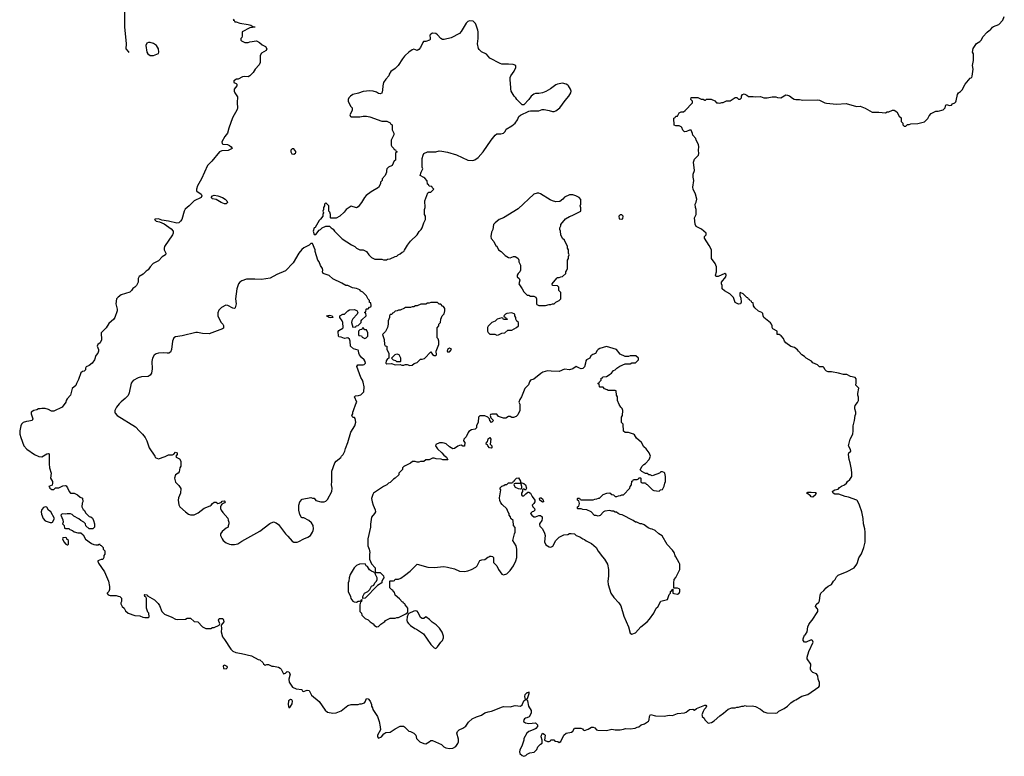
# Model space of a CAD drawing. Header units: inches. Extents: x 2473073 to 2657680, y 705365 to 849016.
# Tile 3 of 151: x 2515448 to 2527094, y 737638 to 746354. Entities that reach past the tile are written whole.
import ezdxf

# ---------------------------------------------------------------- set-up
doc = ezdxf.new("R2010")
doc.units = ezdxf.units.IN
doc.header["$MEASUREMENT"] = 0
for name, color, linetype in [('C5713', 7, 'Continuous'), ('C5714', 7, 'Continuous'), ('C5723', 7, 'Continuous'), ('C5724', 7, 'Continuous')]:
    doc.layers.add(name, color=color, linetype=linetype)

msp = doc.modelspace()

# ---------------------------------------------------------------- linework, layer by layer
at = {"layer": 'C5713', "color": 5}
for points, elevation in [([(2516443, 740000), (2516442, 739990), (2516430, 739968), (2516410, 739968), (2516374, 739950), (2516374, 739946), (2516382, 739922), (2516450, 739822), (2516498, 739710), (2516512, 739648), (2516512, 739612), (2516502, 739590), (2516482, 739570), (2516484, 739564), (2516494, 739550), (2516520, 739540), (2516590, 739542), (2516613, 739533), (2516634, 739530), (2516652, 739510), (2516652, 739470), (2516644, 739456), (2516644, 739444), (2516662, 739410), (2516682, 739390), (2516700, 739360), (2516730, 739332), (2516810, 739306), (2516870, 739302), (2516905, 739285), (2516930, 739282), (2516970, 739282), (2516975, 739285), (2516978, 739290), (2516975, 739330), (2516964, 739344), (2516949, 739390), (2516947, 739507), (2516942, 739522), (2516928, 739530), (2516926, 739550), (2516930, 739554), (2516954, 739550), (2516958, 739538), (2517042, 739490), (2517086, 739446), (2517102, 739422), (2517130, 739352), (2517161, 739321), (2517246, 739286), (2517290, 739262), (2517310, 739258), (2517410, 739262), (2517430, 739272), (2517470, 739271), (2517513, 739233), (2517554, 739230), (2517612, 739172), (2517650, 739152), (2517710, 739152), (2517730, 739162), (2517750, 739162), (2517808, 739190), (2517816, 739204), (2517801, 739250), (2517806, 739270), (2517850, 739267), (2517860, 739250), (2517862, 739230), (2517831, 739190), (2517836, 739150), (2517831, 739110), (2517845, 739050), (2517870, 739022), (2517946, 738906), (2517970, 738882), (2518005, 738865), (2518070, 738856), (2518190, 738825), (2518270, 738782), (2518290, 738781), (2518325, 738750), (2518331, 738731), (2518350, 738718), (2518370, 738725), (2518390, 738725), (2518430, 738706), (2518450, 738706), (2518510, 738692), (2518530, 738682), (2518542, 738670), (2518570, 738614), (2518590, 738622), (2518610, 738642), (2518630, 738638), (2518647, 738610), (2518631, 738550), (2518636, 738516), (2518676, 738456), (2518717, 738437), (2518785, 738430), (2518791, 738411), (2518805, 738405), (2518850, 738419), (2518870, 738416), (2518901, 738361), (2518990, 738286), (2519063, 738183), (2519090, 738161), (2519150, 738147), (2519190, 738151), (2519250, 738176), (2519330, 738238), (2519370, 738252), (2519450, 738251), (2519470, 738258), (2519490, 738258), (2519526, 738270), (2519536, 738284), (2519550, 738322), (2519570, 738318), (2519595, 738290), (2519611, 738250), (2519611, 738230), (2519621, 738210), (2519625, 738190), (2519682, 738110), (2519701, 738050), (2519713, 737987), (2519714, 737950), (2519682, 737890), (2519682, 737870), (2519690, 737854), (2519726, 737870), (2519756, 737904), (2519780, 737920), (2519830, 737925), (2519890, 737965), (2519950, 737994), (2519987, 737993), (2520000, 737986)], 40), ([(2519585, 740000), (2519585, 739970), (2519610, 739914), (2519654, 739870), (2519654, 739830), (2519658, 739818), (2519670, 739814), (2519710, 739814), (2519753, 739773), (2519754, 739750), (2519744, 739736), (2519733, 739707), (2519731, 739689), (2519680, 739660), (2519534, 739510), (2519506, 739506), (2519506, 739530), (2519516, 739544), (2519526, 739570), (2519566, 739590), (2519588, 739612), (2519608, 739650), (2519635, 739665), (2519649, 739691), (2519668, 739710), (2519678, 739730), (2519678, 739750), (2519658, 739790), (2519658, 739798), (2519638, 739818), (2519610, 739828), (2519586, 739846), (2519562, 739882), (2519548, 739890), (2519534, 739914), (2519467, 739913), (2519430, 739895), (2519405, 739870), (2519356, 739790), (2519345, 739750), (2519342, 739710), (2519332, 739690), (2519332, 739590), (2519362, 739530), (2519366, 739506), (2519390, 739474), (2519404, 739464), (2519430, 739462), (2519450, 739472), (2519467, 739473), (2519482, 739478), (2519490, 739494), (2519494, 739494), (2519492, 739470), (2519478, 739462), (2519472, 739430), (2519473, 739353), (2519492, 739332), (2519494, 739310), (2519534, 739270), (2519570, 739254), (2519594, 739230), (2519630, 739205), (2519641, 739190), (2519670, 739171), (2519690, 739175), (2519719, 739201), (2519768, 739232), (2519776, 739244), (2519828, 739272), (2519890, 739272), (2519910, 739282), (2519930, 739282), (2520000, 739316)], 60), ([(2520000, 739443), (2519986, 739450), (2519982, 739462), (2519970, 739466), (2519940, 739500), (2519890, 739546), (2519882, 739582), (2519870, 739586), (2519862, 739602), (2519850, 739606), (2519826, 739630), (2519826, 739710), (2519830, 739714), (2519870, 739714), (2519882, 739718), (2519890, 739734), (2519930, 739734), (2519956, 739744), (2520000, 739777)], 60)]:
    msp.add_lwpolyline(points, dxfattribs=dict(at, elevation=elevation))
at = {"layer": 'C5713', "color": 5, "elevation": 40}
for points in [[(2517870, 738718), (2517854, 738710), (2517858, 738678), (2517890, 738674), (2517906, 738690), (2517902, 738702)], [(2518650, 738312), (2518627, 738293), (2518622, 738250), (2518630, 738212), (2518650, 738226), (2518670, 738258), (2518675, 738290), (2518665, 738305)]]:
    msp.add_lwpolyline(points, close=True, dxfattribs=at)
at = {"layer": 'C5714', "color": 5}
for points, elevation in [([(2516741, 745964), (2516736, 745976), (2516709, 746010), (2516712, 746070), (2516690, 746270), (2516692, 746450)], 40), ([(2517984, 746356), (2517974, 746350), (2517985, 746345), (2517994, 746330), (2518008, 746328), (2518050, 746311), (2518150, 746299), (2518181, 746290), (2518210, 746271), (2518231, 746270), (2518230, 746266), (2518210, 746268), (2518199, 746261), (2518170, 746256), (2518078, 746210), (2518080, 746160), (2518076, 746144), (2518065, 746130), (2518062, 746110), (2518070, 746102), (2518110, 746085), (2518150, 746085), (2518169, 746091), (2518250, 746102), (2518285, 746085), (2518317, 746057), (2518355, 746035), (2518371, 746010), (2518362, 745990), (2518310, 745958), (2518292, 745930), (2518291, 745849), (2518280, 745820), (2518235, 745770), (2518210, 745730), (2518170, 745689), (2518150, 745679), (2518110, 745681), (2518084, 745676), (2518031, 745649), (2518011, 745649), (2517982, 745630), (2517982, 745610), (2518010, 745598), (2518018, 745590), (2518016, 745570), (2517986, 745530), (2517983, 745510), (2517991, 745490), (2518023, 745443), (2518020, 745370), (2518023, 745310), (2518019, 745290), (2517966, 745194), (2517921, 745070), (2517904, 745010), (2517875, 744970), (2517839, 744910), (2517844, 744890), (2517850, 744883), (2517904, 744876), (2517930, 744866), (2517951, 744850), (2517963, 744830), (2517913, 744807), (2517837, 744803), (2517810, 744792), (2517719, 744681), (2517670, 744630), (2517598, 744470), (2517551, 744390), (2517540, 744350), (2517540, 744330), (2517544, 744324), (2517595, 744290), (2517602, 744270), (2517594, 744250), (2517513, 744210), (2517453, 744150), (2517407, 744113), (2517394, 744090), (2517365, 743990), (2517350, 743970), (2517330, 743952), (2517307, 743947), (2517210, 743971), (2517130, 743981), (2517090, 743997), (2517050, 743995), (2517041, 743990), (2517062, 743970), (2517102, 743962), (2517157, 743937), (2517238, 743878), (2517263, 743850), (2517264, 743830), (2517254, 743810), (2517162, 743670), (2517155, 743650), (2517157, 743630), (2517177, 743590), (2517174, 743570), (2517132, 743548), (2517090, 743501), (2517028, 743470), (2516991, 743430), (2516967, 743393), (2516943, 743377), (2516910, 743341), (2516863, 743317), (2516851, 743290), (2516851, 743249), (2516830, 743208), (2516811, 743189), (2516786, 743174), (2516770, 743148), (2516752, 743130), (2516650, 743097), (2516611, 743070), (2516594, 743050), (2516584, 742990), (2516599, 742930), (2516599, 742910), (2516575, 742830), (2516561, 742810), (2516502, 742758), (2516470, 742709), (2516411, 742650), (2516416, 742564), (2516398, 742530), (2516371, 742510), (2516365, 742490), (2516381, 742450), (2516381, 742430), (2516371, 742410), (2516350, 742382), (2516331, 742330), (2516304, 742290), (2516270, 742263), (2516235, 742245), (2516227, 742230), (2516226, 742210), (2516210, 742194), (2516190, 742193), (2516170, 742175), (2516144, 742096), (2516119, 742050), (2516113, 742027), (2516067, 741990), (2516050, 741910), (2516010, 741869), (2515999, 741850), (2515993, 741827), (2515951, 741769), (2515850, 741722), (2515823, 741723), (2515790, 741742), (2515750, 741755), (2515710, 741755), (2515691, 741749), (2515672, 741748), (2515650, 741738), (2515614, 741730), (2515582, 741710), (2515582, 741690), (2515602, 741630), (2515594, 741610), (2515558, 741602), (2515530, 741601), (2515491, 741589), (2515471, 741569), (2515461, 741550), (2515448, 741490), (2515451, 741450), (2515461, 741410), (2515496, 741310), (2515531, 741271), (2515625, 741210), (2515674, 741186), (2515710, 741183), (2515770, 741219), (2515790, 741221), (2515797, 741217), (2515797, 741097), (2515802, 741050), (2515819, 740990), (2515811, 740931), (2515836, 740890), (2515838, 740870), (2515833, 740847), (2515794, 740830), (2515802, 740822), (2515805, 740810), (2515830, 740794), (2515850, 740794), (2515870, 740814), (2515910, 740814), (2515960, 740840), (2515990, 740842), (2515998, 740838), (2516015, 740815), (2516032, 740770), (2516050, 740752), (2516092, 740752), (2516130, 740732), (2516164, 740704), (2516190, 740694), (2516194, 740650), (2516185, 740635), (2516182, 740590), (2516200, 740560), (2516212, 740550), (2516230, 740514), (2516270, 740474), (2516291, 740471), (2516310, 740454), (2516322, 740430), (2516332, 740390), (2516332, 740348), (2516314, 740330), (2516269, 740329), (2516230, 740366), (2516226, 740390), (2516208, 740408), (2516170, 740428), (2516149, 740449), (2516090, 740478), (2516070, 740498), (2516048, 740508), (2516010, 740509), (2515990, 740502), (2515950, 740506), (2515934, 740490), (2515957, 740437), (2515962, 740410), (2515954, 740390), (2515974, 740370), (2515978, 740338), (2515990, 740334), (2516030, 740334), (2516042, 740322), (2516074, 740310), (2516093, 740293), (2516136, 740284), (2516170, 740282), (2516197, 740257), (2516227, 740207), (2516297, 740157), (2516325, 740145), (2516350, 740142), (2516378, 740142), (2516390, 740154), (2516398, 740138), (2516410, 740134), (2516434, 740110), (2516434, 740090), (2516454, 740070), (2516454, 740030), (2516444, 740016), (2516443, 740000)], 40), ([(2520000, 745921), (2519975, 745890), (2519926, 745810), (2519890, 745777), (2519839, 745741), (2519819, 745710), (2519815, 745690), (2519777, 745650), (2519753, 745610), (2519745, 745570), (2519741, 745519), (2519730, 745486), (2519710, 745478), (2519690, 745482), (2519670, 745495), (2519630, 745509), (2519590, 745513), (2519510, 745503), (2519456, 745484), (2519390, 745469), (2519362, 745450), (2519342, 745430), (2519334, 745410), (2519334, 745390), (2519342, 745370), (2519366, 745326), (2519382, 745310), (2519380, 745280), (2519352, 745230), (2519362, 745210), (2519370, 745205), (2519470, 745205), (2519509, 745211), (2519550, 745211), (2519590, 745205), (2519730, 745152), (2519792, 745152), (2519830, 745134), (2519838, 745118), (2519854, 745110), (2519854, 745050), (2519872, 745010), (2519872, 744990), (2519842, 744930), (2519842, 744870), (2519850, 744854), (2519874, 744830), (2519878, 744818), (2519893, 744813), (2519898, 744798), (2519914, 744790), (2519898, 744782), (2519894, 744770), (2519892, 744690), (2519878, 744682), (2519852, 744630), (2519810, 744608), (2519791, 744589), (2519785, 744570), (2519785, 744550), (2519771, 744510), (2519734, 744470), (2519734, 744450), (2519714, 744430), (2519714, 744410), (2519692, 744370), (2519604, 744316), (2519547, 744273), (2519525, 744250), (2519491, 744189), (2519450, 744138), (2519430, 744129), (2519370, 744148), (2519310, 744108), (2519284, 744076), (2519234, 744030), (2519190, 744006), (2519130, 744006), (2519126, 744010), (2519126, 744050), (2519116, 744076), (2519106, 744090), (2519106, 744150), (2519070, 744186), (2519054, 744170), (2519054, 744150), (2519042, 744130), (2519042, 744110), (2519034, 744090), (2519042, 744070), (2519032, 744050), (2519032, 744030), (2519006, 743994), (2518990, 743978), (2518943, 743897), (2518932, 743890), (2518918, 743850), (2518930, 743814), (2518950, 743814), (2518990, 743862), (2519006, 743870), (2519026, 743890), (2519070, 743912), (2519112, 743912), (2519134, 743890), (2519157, 743877), (2519172, 743850), (2519262, 743762), (2519371, 743691), (2519411, 743671), (2519430, 743652), (2519470, 743632), (2519510, 743632), (2519550, 743611), (2519578, 743570), (2519610, 743542), (2519650, 743522), (2519730, 743522), (2519750, 743512), (2519787, 743513), (2519800, 743520), (2519830, 743525), (2519890, 743552), (2519910, 743554), (2519926, 743570), (2519950, 743582), (2519970, 743602), (2519990, 743612), (2520000, 743628)], 60), ([(2520000, 742941), (2519950, 742918), (2519930, 742918), (2519912, 742908), (2519890, 742906), (2519870, 742886), (2519858, 742882), (2519850, 742866), (2519830, 742866), (2519822, 742850), (2519822, 742830), (2519807, 742790), (2519807, 742750), (2519799, 742710), (2519774, 742666), (2519741, 742630), (2519758, 742570), (2519762, 742510), (2519770, 742494), (2519792, 742490), (2519792, 742450), (2519814, 742410), (2519814, 742350), (2519800, 742340), (2519782, 742318), (2519778, 742290), (2519790, 742283), (2519845, 742285), (2519890, 742272), (2519950, 742274), (2519967, 742267), (2519990, 742267), (2520000, 742270)], 60), ([(2520000, 741073), (2519994, 741070), (2519974, 741050), (2519974, 741030), (2519934, 740990), (2519934, 740970), (2519891, 740929), (2519870, 740918), (2519830, 740878), (2519810, 740868), (2519791, 740849), (2519750, 740829), (2519632, 740750), (2519623, 740737), (2519611, 740690), (2519616, 740650), (2519627, 740610), (2519654, 740554), (2519655, 740530), (2519646, 740510), (2519610, 740466), (2519597, 740383), (2519596, 740350), (2519565, 740210), (2519565, 740130), (2519582, 740090), (2519591, 740050), (2519585, 740030), (2519585, 740000)], 60)]:
    msp.add_lwpolyline(points, dxfattribs=dict(at, elevation=elevation))
for points, elevation in [([(2516970, 746084), (2516950, 746075), (2516941, 746050), (2516952, 745970), (2516962, 745950), (2516990, 745932), (2517030, 745932), (2517070, 745945), (2517088, 745952), (2517094, 745970), (2517089, 746010), (2517065, 746050), (2517030, 746072), (2516990, 746083)], 40), ([(2518690, 744826), (2518670, 744826), (2518654, 744810), (2518654, 744790), (2518666, 744766), (2518690, 744762), (2518710, 744774), (2518716, 744784), (2518716, 744796)], 60), ([(2517870, 744176), (2517830, 744190), (2517770, 744225), (2517730, 744234), (2517712, 744250), (2517728, 744270), (2517750, 744279), (2517790, 744270), (2517845, 744250), (2517877, 744230), (2517897, 744210), (2517904, 744190), (2517890, 744176)], 40), ([(2518910, 743706), (2518890, 743706), (2518872, 743688), (2518810, 743655), (2518787, 743633), (2518748, 743592), (2518683, 743477), (2518590, 743384), (2518490, 743339), (2518410, 743294), (2518310, 743279), (2518230, 743285), (2518130, 743282), (2518077, 743263), (2518050, 743248), (2518038, 743230), (2518018, 743170), (2518001, 743050), (2518007, 742990), (2517996, 742944), (2517990, 742938), (2517970, 742939), (2517910, 742974), (2517885, 742975), (2517834, 742950), (2517804, 742916), (2517793, 742887), (2517791, 742850), (2517798, 742830), (2517832, 742770), (2517852, 742750), (2517857, 742737), (2517857, 742703), (2517845, 742695), (2517690, 742635), (2517610, 742642), (2517550, 742654), (2517530, 742653), (2517370, 742613), (2517290, 742601), (2517271, 742590), (2517257, 742550), (2517242, 742450), (2517230, 742419), (2517212, 742410), (2517193, 742407), (2517150, 742412), (2517090, 742409), (2517061, 742399), (2517037, 742383), (2517017, 742350), (2517011, 742310), (2517016, 742224), (2517007, 742170), (2516993, 742147), (2516968, 742132), (2516890, 742127), (2516850, 742118), (2516790, 742085), (2516768, 742052), (2516743, 741937), (2516732, 741908), (2516696, 741870), (2516647, 741833), (2516624, 741810), (2516595, 741770), (2516575, 741730), (2516573, 741710), (2516577, 741697), (2516601, 741670), (2516818, 741538), (2516864, 741484), (2516901, 741450), (2516931, 741410), (2516951, 741370), (2516979, 741290), (2517045, 741190), (2517052, 741172), (2517090, 741158), (2517170, 741185), (2517210, 741205), (2517255, 741205), (2517270, 741212), (2517290, 741238), (2517311, 741230), (2517312, 741208), (2517294, 741190), (2517298, 741178), (2517337, 741157), (2517354, 741130), (2517352, 741072), (2517342, 741050), (2517335, 741005), (2517322, 740990), (2517292, 740970), (2517278, 740930), (2517290, 740882), (2517330, 740842), (2517352, 740808), (2517351, 740750), (2517325, 740695), (2517321, 740670), (2517330, 740612), (2517343, 740590), (2517411, 740530), (2517445, 740505), (2517470, 740495), (2517510, 740497), (2517560, 740520), (2517630, 740575), (2517700, 740600), (2517712, 740608), (2517730, 740631), (2517750, 740645), (2517770, 740645), (2517790, 740631), (2517808, 740632), (2517836, 740644), (2517844, 740656), (2517870, 740662), (2517876, 740656), (2517878, 740650), (2517870, 740638), (2517840, 740620), (2517831, 740609), (2517825, 740590), (2517825, 740570), (2517831, 740550), (2517850, 740522), (2517910, 740454), (2517913, 740433), (2517922, 740410), (2517922, 740390), (2517913, 740367), (2517912, 740350), (2517890, 740338), (2517843, 740297), (2517825, 740270), (2517825, 740250), (2517841, 740210), (2517856, 740190), (2517890, 740164), (2517928, 740148), (2517950, 740144), (2517990, 740143), (2518010, 740147), (2518030, 740151), (2518076, 740184), (2518290, 740301), (2518406, 740394), (2518450, 740411), (2518481, 740401), (2518510, 740381), (2518591, 740270), (2518621, 740241), (2518670, 740182), (2518690, 740172), (2518730, 740172), (2518750, 740178), (2518809, 740211), (2518858, 740230), (2518889, 740251), (2518913, 740290), (2518919, 740310), (2518924, 740330), (2518919, 740370), (2518900, 740400), (2518868, 740430), (2518810, 740458), (2518790, 740458), (2518783, 740463), (2518760, 740500), (2518749, 740550), (2518749, 740610), (2518762, 740650), (2518790, 740682), (2518890, 740702), (2518913, 740693), (2518930, 740692), (2518950, 740666), (2519008, 740648), (2519050, 740648), (2519070, 740656), (2519090, 740676), (2519139, 740770), (2519142, 740810), (2519135, 740850), (2519141, 740890), (2519141, 741010), (2519175, 741110), (2519190, 741132), (2519248, 741172), (2519255, 741190), (2519274, 741210), (2519293, 741250), (2519300, 741280), (2519329, 741350), (2519366, 741474), (2519414, 741550), (2519422, 741590), (2519416, 741636), (2519410, 741646), (2519390, 741646), (2519378, 741670), (2519388, 741690), (2519388, 741710), (2519398, 741730), (2519422, 741810), (2519435, 741830), (2519408, 741892), (2519418, 741902), (2519454, 741906), (2519483, 741917), (2519518, 741950), (2519522, 742010), (2519510, 742066), (2519502, 742090), (2519482, 742122), (2519435, 742250), (2519449, 742271), (2519510, 742271), (2519524, 742276), (2519539, 742290), (2519535, 742310), (2519522, 742330), (2519490, 742358), (2519467, 742387), (2519458, 742410), (2519456, 742436), (2519450, 742444), (2519398, 742458), (2519362, 742490), (2519357, 742550), (2519350, 742575), (2519330, 742588), (2519290, 742582), (2519250, 742598), (2519222, 742602), (2519218, 742610), (2519216, 742664), (2519223, 742677), (2519270, 742702), (2519274, 742710), (2519269, 742770), (2519261, 742790), (2519233, 742830), (2519234, 742850), (2519270, 742868), (2519290, 742871), (2519330, 742910), (2519350, 742920), (2519405, 742925), (2519434, 742914), (2519446, 742890), (2519439, 742870), (2519390, 742815), (2519375, 742790), (2519371, 742770), (2519390, 742714), (2519422, 742718), (2519426, 742730), (2519450, 742734), (2519486, 742770), (2519488, 742790), (2519496, 742804), (2519546, 742850), (2519542, 742882), (2519526, 742890), (2519542, 742898), (2519546, 742930), (2519550, 742934), (2519570, 742934), (2519587, 742953), (2519602, 742958), (2519606, 742970), (2519602, 743002), (2519587, 743007), (2519586, 743030), (2519568, 743048), (2519550, 743086), (2519508, 743128), (2519483, 743143), (2519470, 743158), (2519430, 743175), (2519383, 743183), (2519330, 743208), (2519306, 743210), (2519258, 743238), (2519150, 743289), (2519110, 743328), (2519038, 743350), (2519029, 743369), (2519034, 743390), (2519029, 743409), (2519006, 743446), (2518989, 743489), (2518975, 743510), (2518942, 743610), (2518942, 743630)], 60), ([(2519130, 742826), (2519108, 742830), (2519078, 742850), (2519110, 742859), (2519130, 742855), (2519142, 742850), (2519150, 742829)], 60), ([(2519510, 742706), (2519498, 742702), (2519493, 742687), (2519470, 742686), (2519454, 742670), (2519454, 742630), (2519458, 742618), (2519490, 742614), (2519498, 742598), (2519530, 742582), (2519546, 742590), (2519566, 742610), (2519567, 742647), (2519550, 742686), (2519530, 742686)], 60), ([(2519910, 742306), (2519896, 742316), (2519870, 742326), (2519846, 742350), (2519890, 742394), (2519910, 742402), (2519931, 742391), (2519952, 742352), (2519954, 742310), (2519950, 742306)], 60), ([(2515750, 740588), (2515730, 740582), (2515710, 740558), (2515703, 740530), (2515705, 740505), (2515727, 740450), (2515750, 740423), (2515810, 740406), (2515830, 740406), (2515838, 740410), (2515858, 740450), (2515818, 740530), (2515789, 740549), (2515770, 740586)], 40), ([(2515990, 740226), (2515958, 740222), (2515954, 740210), (2515970, 740174), (2515994, 740150), (2516010, 740142), (2516018, 740142), (2516026, 740150), (2516026, 740190), (2516007, 740207), (2516002, 740222)], 40)]:
    msp.add_lwpolyline(points, close=True, dxfattribs=dict(at, elevation=elevation))
at = {"layer": 'C5723', "color": 5}
for points, elevation in [([(2520000, 739777), (2520068, 739830), (2520150, 739911), (2520275, 739875), (2520350, 739871), (2520465, 739885), (2520510, 739878), (2520590, 739856), (2520650, 739827), (2520710, 739823), (2520750, 739831), (2520793, 739847), (2520843, 739877), (2520858, 739890), (2520890, 739954), (2520916, 739964), (2520950, 739965), (2520986, 739994), (2520997, 740000)], 60), ([(2520000, 737986), (2520004, 737984), (2520050, 737934), (2520070, 737932), (2520111, 737911), (2520132, 737890), (2520142, 737850), (2520182, 737810), (2520228, 737788), (2520250, 737787), (2520292, 737808), (2520310, 737825), (2520330, 737825), (2520437, 737777), (2520465, 737750), (2520490, 737739), (2520530, 737731), (2520570, 737736), (2520605, 737755), (2520632, 737790), (2520638, 737810), (2520639, 737839), (2520618, 737910), (2520628, 737930), (2520648, 737950), (2520690, 737971), (2520725, 737995), (2520758, 738042), (2520800, 738080), (2520850, 738105), (2520910, 738125), (2520949, 738151), (2520990, 738166), (2521030, 738171), (2521157, 738223), (2521170, 738227), (2521250, 738224), (2521310, 738240), (2521370, 738231), (2521391, 738249), (2521410, 738295), (2521429, 738310), (2521424, 738344), (2521426, 738370), (2521450, 738394), (2521465, 738395), (2521470, 738402), (2521470, 738378), (2521450, 738318), (2521434, 738310), (2521450, 738307), (2521456, 738296), (2521468, 738230), (2521499, 738179), (2521499, 738150), (2521473, 738107), (2521447, 738093), (2521430, 738089), (2521420, 738080), (2521411, 738070), (2521408, 738050), (2521430, 738036), (2521470, 738027), (2521550, 738033), (2521572, 738012), (2521573, 737990), (2521554, 737966), (2521542, 737958), (2521471, 737930), (2521445, 737910), (2521412, 737850), (2521411, 737830), (2521391, 737769), (2521362, 737710), (2521358, 737690), (2521365, 737670), (2521390, 737646), (2521410, 737638), (2521434, 737646), (2521450, 737662), (2521480, 737680), (2521534, 737686), (2521563, 737717), (2521578, 737750), (2521610, 737782), (2521628, 737792), (2521628, 737828), (2521615, 737870), (2521618, 737890), (2521630, 737911), (2521650, 737902), (2521662, 737890), (2521654, 737830), (2521664, 737824), (2521690, 737814), (2521710, 737814), (2521722, 737818), (2521730, 737834), (2521767, 737833), (2521774, 737830), (2521778, 737818), (2521812, 737812), (2521830, 737802), (2521850, 737814), (2521886, 737890), (2521910, 737911), (2521976, 737924), (2521990, 737934), (2522010, 737971), (2522087, 737973), (2522104, 737964), (2522114, 737950), (2522130, 737945), (2522170, 737958), (2522210, 737982), (2522230, 737982), (2522250, 737974), (2522272, 737952), (2522286, 737946), (2522390, 737943), (2522450, 737958), (2522490, 737952), (2522550, 737952), (2522590, 737958), (2522614, 737966), (2522670, 737963), (2522729, 737971), (2522750, 737982), (2522770, 737985), (2522798, 738010), (2522837, 738023), (2522886, 738054), (2522895, 738070), (2522896, 738110), (2522910, 738131), (2522970, 738117), (2523070, 738114), (2523130, 738123), (2523170, 738122), (2523230, 738145), (2523310, 738154), (2523330, 738162), (2523371, 738191), (2523410, 738195), (2523430, 738183), (2523455, 738205), (2523550, 738244), (2523564, 738244), (2523571, 738230), (2523564, 738210), (2523543, 738190), (2523531, 738170), (2523518, 738130), (2523520, 738120), (2523522, 738110), (2523542, 738090), (2523552, 738070), (2523590, 738032), (2523630, 738038), (2523663, 738057), (2523730, 738118), (2523773, 738147), (2523826, 738194), (2523870, 738211), (2523910, 738211), (2523930, 738218), (2523950, 738218), (2523990, 738231), (2524010, 738231), (2524030, 738238), (2524050, 738232), (2524110, 738236), (2524150, 738226), (2524210, 738196), (2524250, 738165), (2524287, 738153), (2524390, 738147), (2524409, 738151), (2524426, 738174), (2524490, 738205), (2524528, 738230), (2524568, 738270), (2524610, 738298), (2524630, 738305), (2524698, 738350), (2524770, 738371), (2524900, 738460), (2524908, 738470), (2524909, 738510), (2524893, 738550), (2524889, 738590), (2524874, 738614), (2524830, 738629), (2524810, 738650), (2524801, 738670), (2524805, 738730), (2524762, 738790), (2524762, 738810), (2524783, 738877), (2524835, 738990), (2524826, 739010), (2524810, 739015), (2524750, 738988), (2524730, 738989), (2524715, 739010), (2524715, 739030), (2524729, 739070), (2524741, 739079), (2524761, 739110), (2524769, 739170), (2524781, 739199), (2524797, 739223), (2524822, 739250), (2524889, 739350), (2524889, 739370), (2524883, 739383), (2524861, 739410), (2524870, 739435), (2524900, 739460), (2524910, 739478), (2524917, 739543), (2524924, 739570), (2524961, 739599), (2524985, 739630), (2525010, 739650), (2525049, 739671), (2525074, 739710), (2525094, 739730), (2525110, 739761), (2525130, 739783), (2525237, 739823), (2525319, 739870), (2525349, 739910), (2525359, 739930), (2525374, 739986), (2525382, 740000)], 40), ([(2521044, 740000), (2521051, 739991), (2521052, 739930), (2521092, 739890), (2521112, 739850), (2521152, 739792), (2521170, 739785), (2521210, 739798), (2521250, 739838), (2521290, 739892), (2521317, 739950), (2521329, 739990), (2521329, 740000)], 60), ([(2522343, 740000), (2522367, 739970), (2522399, 739910), (2522411, 739850), (2522411, 739771), (2522404, 739710), (2522408, 739670), (2522439, 739570), (2522476, 739516), (2522536, 739456), (2522560, 739420), (2522595, 739295), (2522647, 739170), (2522670, 739094), (2522690, 739082), (2522730, 739101), (2522794, 739170), (2522869, 739230), (2522899, 739261), (2522949, 739330), (2522978, 739390), (2522994, 739406), (2523030, 739474), (2523110, 739494), (2523130, 739554), (2523146, 739570), (2523146, 739590), (2523162, 739598), (2523167, 739613), (2523174, 739614), (2523174, 739570), (2523184, 739564), (2523230, 739558), (2523248, 739570), (2523255, 739590), (2523255, 739610), (2523250, 739618), (2523230, 739628), (2523186, 739626), (2523186, 739690), (2523188, 739730), (2523210, 739754), (2523255, 739850), (2523255, 739910), (2523250, 739926), (2523208, 740000)], 60), ([(2520000, 739316), (2520016, 739324), (2520038, 739342), (2520038, 739390), (2520028, 739408), (2520006, 739430), (2520002, 739442), (2520000, 739443)], 60)]:
    msp.add_lwpolyline(points, dxfattribs=dict(at, elevation=elevation))
at = {"layer": 'C5723', "color": 5, "elevation": 60}
msp.add_lwpolyline([(2520130, 739359), (2520110, 739354), (2520051, 739329), (2520042, 739318), (2520031, 739290), (2520026, 739250), (2520031, 739230), (2520045, 739210), (2520070, 739185), (2520122, 739150), (2520143, 739143), (2520226, 739086), (2520310, 738962), (2520350, 738922), (2520370, 738914), (2520388, 738932), (2520428, 738990), (2520448, 739010), (2520460, 739040), (2520460, 739060), (2520445, 739105), (2520415, 739155), (2520375, 739195), (2520326, 739226), (2520296, 739256), (2520250, 739288), (2520230, 739269), (2520210, 739269), (2520190, 739282), (2520161, 739341), (2520150, 739354)], close=True, dxfattribs=at)
at = {"layer": 'C5724', "color": 5}
for points, elevation in [([(2520000, 743628), (2520035, 743685), (2520070, 743732), (2520149, 743810), (2520173, 743847), (2520195, 743870), (2520209, 743890), (2520228, 743950), (2520248, 743990), (2520248, 744030), (2520238, 744050), (2520235, 744070), (2520235, 744110), (2520242, 744130), (2520239, 744210), (2520276, 744304), (2520288, 744312), (2520310, 744314), (2520346, 744350), (2520326, 744370), (2520322, 744382), (2520290, 744386), (2520282, 744402), (2520270, 744406), (2520267, 744447), (2520239, 744479), (2520230, 744488), (2520186, 744510), (2520195, 744550), (2520218, 744590), (2520209, 744610), (2520209, 744710), (2520219, 744750), (2520230, 744772), (2520270, 744791), (2520370, 744791), (2520410, 744801), (2520440, 744800), (2520510, 744785), (2520614, 744754), (2520750, 744691), (2520806, 744686), (2520830, 744695), (2520870, 744723), (2520929, 744790), (2521023, 744930), (2521071, 744989), (2521090, 745003), (2521137, 745003), (2521170, 745011), (2521189, 745030), (2521202, 745058), (2521270, 745099), (2521310, 745131), (2521336, 745170), (2521352, 745208), (2521370, 745226), (2521469, 745271), (2521490, 745276), (2521590, 745277), (2521629, 745291), (2521650, 745291), (2521710, 745281), (2521750, 745267), (2521770, 745267), (2521790, 745275), (2521837, 745310), (2521901, 745399), (2521944, 745450), (2521965, 745490), (2521969, 745510), (2521964, 745530), (2521941, 745570), (2521930, 745581), (2521910, 745592), (2521870, 745601), (2521810, 745592), (2521790, 745585), (2521726, 745534), (2521670, 745505), (2521630, 745489), (2521590, 745481), (2521550, 745479), (2521530, 745473), (2521499, 745450), (2521470, 745410), (2521410, 745348), (2521390, 745348), (2521328, 745410), (2521318, 745430), (2521298, 745450), (2521262, 745510), (2521256, 745536), (2521255, 745610), (2521249, 745630), (2521249, 745670), (2521258, 745690), (2521297, 745743), (2521315, 745790), (2521318, 745810), (2521283, 745823), (2521230, 745829), (2521150, 745829), (2521130, 745837), (2521010, 745899), (2520970, 745946), (2520910, 745973), (2520881, 746001), (2520873, 746013), (2520861, 746070), (2520869, 746130), (2520869, 746210), (2520865, 746230), (2520849, 746290), (2520839, 746310), (2520810, 746335), (2520770, 746342), (2520747, 746333), (2520727, 746313), (2520670, 746214), (2520651, 746190), (2520550, 746141), (2520470, 746118), (2520450, 746121), (2520430, 746130), (2520390, 746174), (2520370, 746189), (2520330, 746194), (2520310, 746182), (2520301, 746170), (2520305, 746130), (2520302, 746118), (2520294, 746110), (2520250, 746094), (2520226, 746094), (2520217, 746083), (2520190, 746024), (2520170, 746002), (2520151, 745989), (2520110, 746004), (2520090, 745999), (2520050, 745969), (2520008, 745932), (2520000, 745921)], 60), ([(2525382, 740000), (2525405, 740035), (2525432, 740108), (2525449, 740170), (2525449, 740290), (2525444, 740330), (2525429, 740390), (2525426, 740450), (2525409, 740530), (2525381, 740610), (2525359, 740659), (2525349, 740669), (2525250, 740706), (2525213, 740713), (2525138, 740738), (2525090, 740741), (2525069, 740750), (2525063, 740770), (2525070, 740781), (2525088, 740790), (2525130, 740799), (2525144, 740817), (2525170, 740836), (2525202, 740850), (2525228, 740870), (2525238, 740890), (2525265, 740915), (2525289, 740950), (2525292, 740988), (2525287, 741033), (2525272, 741110), (2525259, 741150), (2525252, 741208), (2525257, 741230), (2525278, 741250), (2525275, 741270), (2525253, 741310), (2525269, 741390), (2525301, 741450), (2525306, 741490), (2525305, 741550), (2525323, 741610), (2525329, 741671), (2525339, 741690), (2525339, 741710), (2525325, 741750), (2525326, 741770), (2525329, 741790), (2525357, 741823), (2525369, 741850), (2525369, 741889), (2525362, 741910), (2525362, 741930), (2525373, 741993), (2525338, 742030), (2525343, 742057), (2525343, 742103), (2525330, 742122), (2525274, 742134), (2525230, 742154), (2525210, 742157), (2525190, 742154), (2525133, 742173), (2525050, 742189), (2525010, 742189), (2524990, 742195), (2524975, 742210), (2524960, 742240), (2524950, 742248), (2524910, 742248), (2524886, 742270), (2524830, 742295), (2524812, 742312), (2524749, 742349), (2524730, 742369), (2524698, 742390), (2524658, 742430), (2524648, 742448), (2524614, 742474), (2524569, 742489), (2524509, 742529), (2524495, 742550), (2524483, 742583), (2524455, 742615), (2524430, 742628), (2524406, 742630), (2524406, 742670), (2524356, 742696), (2524348, 742710), (2524349, 742730), (2524342, 742750), (2524330, 742768), (2524249, 742829), (2524242, 742850), (2524239, 742879), (2524226, 742890), (2524185, 742905), (2524143, 742943), (2524126, 742970), (2524122, 743002), (2524107, 743007), (2524102, 743022), (2524087, 743027), (2524082, 743042), (2524067, 743047), (2524062, 743062), (2524047, 743067), (2524006, 743110), (2523970, 743126), (2523964, 743116), (2523965, 743090), (2523977, 743057), (2523982, 743010), (2523974, 742990), (2523950, 742989), (2523909, 743009), (2523890, 743066), (2523880, 743080), (2523849, 743109), (2523785, 743145), (2523758, 743170), (2523758, 743210), (2523749, 743229), (2523749, 743250), (2523799, 743310), (2523805, 743330), (2523801, 743341), (2523790, 743352), (2523710, 743317), (2523690, 743314), (2523681, 743321), (2523679, 743330), (2523689, 743370), (2523688, 743430), (2523675, 743470), (2523629, 743530), (2523629, 743630), (2523604, 743684), (2523548, 743770), (2523548, 743790), (2523566, 743810), (2523566, 743830), (2523514, 743874), (2523450, 743908), (2523436, 743936), (2523429, 744010), (2523448, 744050), (2523449, 744070), (2523449, 744110), (2523442, 744130), (2523438, 744170), (2523450, 744194), (2523459, 744230), (2523442, 744290), (2523414, 744350), (2523409, 744371), (2523421, 744450), (2523413, 744490), (2523414, 744526), (2523429, 744570), (2523419, 744670), (2523430, 744702), (2523478, 744750), (2523482, 744770), (2523475, 744810), (2523482, 744850), (2523476, 744876), (2523448, 744930), (2523446, 744950), (2523410, 744986), (2523407, 745007), (2523390, 745046), (2523370, 745048), (2523334, 745030), (2523310, 745029), (2523290, 745048), (2523279, 745079), (2523270, 745088), (2523250, 745098), (2523210, 745098), (2523190, 745106), (2523186, 745190), (2523202, 745198), (2523210, 745214), (2523230, 745214), (2523250, 745252), (2523270, 745262), (2523298, 745262), (2523320, 745280), (2523406, 745370), (2523406, 745390), (2523388, 745410), (2523390, 745434), (2523470, 745432), (2523510, 745412), (2523532, 745412), (2523550, 745402), (2523558, 745402), (2523570, 745414), (2523627, 745413), (2523670, 745392), (2523690, 745372), (2523710, 745372), (2523730, 745365), (2523753, 745373), (2523767, 745373), (2523810, 745392), (2523850, 745392), (2523910, 745432), (2523932, 745432), (2523950, 745414), (2523970, 745414), (2523986, 745430), (2523986, 745450), (2523998, 745470), (2524016, 745476), (2524050, 745462), (2524070, 745445), (2524125, 745445), (2524150, 745441), (2524210, 745445), (2524251, 745431), (2524289, 745431), (2524350, 745442), (2524390, 745442), (2524412, 745432), (2524450, 745431), (2524510, 745464), (2524530, 745462), (2524554, 745454), (2524590, 745424), (2524610, 745414), (2524629, 745411), (2524670, 745411), (2524710, 745401), (2524886, 745406), (2524910, 745401), (2524970, 745371), (2524990, 745366), (2525110, 745355), (2525222, 745362), (2525345, 745325), (2525390, 745332), (2525450, 745307), (2525530, 745258), (2525610, 745261), (2525688, 745252), (2525710, 745262), (2525730, 745262), (2525770, 745282), (2525790, 745282), (2525822, 745262), (2525850, 745214), (2525873, 745193), (2525874, 745150), (2525894, 745130), (2525894, 745110), (2525910, 745094), (2525930, 745094), (2525948, 745112), (2525970, 745112), (2525990, 745122), (2526070, 745126), (2526150, 745145), (2526190, 745185), (2526205, 745215), (2526230, 745245), (2526286, 745270), (2526310, 745271), (2526372, 745288), (2526395, 745310), (2526398, 745330), (2526408, 745350), (2526450, 745338), (2526470, 745342), (2526483, 745357), (2526509, 745371), (2526519, 745381), (2526526, 745394), (2526539, 745470), (2526552, 745488), (2526577, 745503), (2526597, 745523), (2526633, 745590), (2526690, 745661), (2526709, 745671), (2526714, 745686), (2526724, 745770), (2526719, 745810), (2526729, 745870), (2526729, 745950), (2526718, 745970), (2526725, 746015), (2526766, 746074), (2526804, 746096), (2526824, 746116), (2526839, 746150), (2526890, 746205), (2526915, 746225), (2526930, 746232), (2526956, 746264), (2526968, 746272), (2527030, 746298), (2527078, 746350), (2527094, 746390)], 40), ([(2520000, 742270), (2520010, 742274), (2520030, 742274), (2520063, 742263), (2520090, 742267), (2520114, 742286), (2520150, 742296), (2520190, 742339), (2520210, 742336), (2520236, 742344), (2520310, 742422), (2520330, 742392), (2520350, 742382), (2520370, 742382), (2520378, 742390), (2520375, 742430), (2520406, 742510), (2520406, 742550), (2520396, 742576), (2520386, 742590), (2520387, 742707), (2520406, 742730), (2520406, 742750), (2520426, 742770), (2520428, 742812), (2520446, 742850), (2520470, 742874), (2520478, 742910), (2520476, 742936), (2520462, 742962), (2520450, 742966), (2520430, 742986), (2520410, 742986), (2520390, 743006), (2520310, 743006), (2520290, 742998), (2520270, 742998), (2520250, 742988), (2520193, 742987), (2520150, 742968), (2520130, 742968), (2520110, 742958), (2520090, 742958), (2520070, 742948), (2520013, 742947), (2520000, 742941)], 60), ([(2523208, 740000), (2523202, 740010), (2523189, 740050), (2523170, 740078), (2523105, 740145), (2523048, 740248), (2523006, 740270), (2522966, 740310), (2522927, 740327), (2522908, 740328), (2522880, 740340), (2522836, 740376), (2522807, 740387), (2522788, 740388), (2522747, 740407), (2522730, 740408), (2522706, 740430), (2522576, 740496), (2522550, 740498), (2522526, 740510), (2522507, 740527), (2522490, 740528), (2522470, 740538), (2522450, 740538), (2522430, 740546), (2522370, 740538), (2522354, 740530), (2522313, 740487), (2522290, 740478), (2522267, 740487), (2522248, 740488), (2522206, 740530), (2522156, 740556), (2522110, 740558), (2522090, 740566), (2522050, 740566), (2522046, 740570), (2522046, 740590), (2522062, 740598), (2522068, 740630), (2522062, 740662), (2522046, 740670), (2522046, 740690), (2522050, 740694), (2522070, 740694), (2522078, 740678), (2522090, 740674), (2522230, 740674), (2522250, 740682), (2522276, 740684), (2522293, 740693), (2522307, 740693), (2522350, 740734), (2522393, 740753), (2522430, 740754), (2522450, 740734), (2522472, 740732), (2522490, 740714), (2522510, 740714), (2522530, 740722), (2522556, 740724), (2522570, 740732), (2522590, 740732), (2522666, 740810), (2522668, 740832), (2522686, 740850), (2522687, 740893), (2522702, 740898), (2522710, 740914), (2522750, 740914), (2522762, 740918), (2522770, 740934), (2522790, 740934), (2522794, 740930), (2522794, 740890), (2522798, 740878), (2522810, 740874), (2522850, 740874), (2522858, 740858), (2522870, 740854), (2522934, 740790), (2522950, 740782), (2523010, 740774), (2523028, 740792), (2523050, 740794), (2523070, 740834), (2523078, 740870), (2523088, 740890), (2523088, 740950), (2523078, 740990), (2523070, 740998), (2523050, 741006), (2523030, 741006), (2523014, 740990), (2522985, 740975), (2522930, 740958), (2522907, 740967), (2522888, 740968), (2522870, 740986), (2522850, 740986), (2522807, 741007), (2522787, 741027), (2522809, 741071), (2522830, 741092), (2522850, 741102), (2522895, 741150), (2522908, 741190), (2522895, 741230), (2522857, 741277), (2522830, 741298), (2522802, 741350), (2522743, 741403), (2522720, 741440), (2522709, 741449), (2522650, 741469), (2522609, 741469), (2522590, 741486), (2522587, 741567), (2522568, 741588), (2522566, 741610), (2522568, 741650), (2522578, 741670), (2522582, 741730), (2522574, 741754), (2522558, 741770), (2522540, 741800), (2522518, 741850), (2522518, 741890), (2522507, 741913), (2522502, 741962), (2522490, 741966), (2522410, 741966), (2522396, 741976), (2522367, 741987), (2522350, 742006), (2522310, 742006), (2522306, 742010), (2522302, 742042), (2522288, 742050), (2522302, 742058), (2522306, 742070), (2522326, 742090), (2522327, 742113), (2522342, 742118), (2522346, 742130), (2522387, 742133), (2522410, 742142), (2522423, 742157), (2522448, 742172), (2522470, 742202), (2522490, 742212), (2522510, 742232), (2522545, 742255), (2522610, 742282), (2522670, 742282), (2522690, 742294), (2522730, 742294), (2522766, 742330), (2522766, 742350), (2522736, 742376), (2522670, 742378), (2522650, 742368), (2522608, 742368), (2522550, 742398), (2522506, 742450), (2522390, 742488), (2522310, 742462), (2522292, 742450), (2522280, 742440), (2522257, 742403), (2522226, 742394), (2522205, 742375), (2522190, 742348), (2522152, 742328), (2522144, 742316), (2522142, 742290), (2522130, 742246), (2522110, 742228), (2522090, 742224), (2522070, 742229), (2522030, 742249), (2521990, 742224), (2521950, 742209), (2521890, 742219), (2521830, 742193), (2521735, 742195), (2521690, 742201), (2521637, 742183), (2521611, 742169), (2521530, 742102), (2521490, 742088), (2521478, 742070), (2521465, 742035), (2521421, 741990), (2521385, 741890), (2521362, 741858), (2521352, 741830), (2521364, 741804), (2521362, 741730), (2521340, 741680), (2521320, 741660), (2521288, 741648), (2521270, 741648), (2521250, 741658), (2521230, 741658), (2521200, 741640), (2521170, 741639), (2521110, 741658), (2521090, 741686), (2521033, 741687), (2521018, 741682), (2521014, 741670), (2521022, 741642), (2521054, 741610), (2521030, 741589), (2521008, 741610), (2521006, 741630), (2520986, 741650), (2520950, 741666), (2520890, 741666), (2520874, 741650), (2520872, 741590), (2520853, 741547), (2520850, 741526), (2520834, 741510), (2520790, 741502), (2520760, 741480), (2520751, 741469), (2520730, 741418), (2520702, 741390), (2520698, 741370), (2520712, 741350), (2520710, 741308), (2520690, 741308), (2520670, 741318), (2520650, 741315), (2520631, 741309), (2520590, 741282), (2520570, 741278), (2520530, 741298), (2520494, 741334), (2520470, 741344), (2520450, 741349), (2520412, 741348), (2520371, 741329), (2520367, 741310), (2520390, 741276), (2520441, 741230), (2520463, 741203), (2520497, 741177), (2520513, 741147), (2520452, 741148), (2520435, 741155), (2520376, 741156), (2520350, 741166), (2520330, 741166), (2520290, 741148), (2520250, 741146), (2520230, 741126), (2520190, 741126), (2520170, 741118), (2520150, 741118), (2520127, 741127), (2520093, 741127), (2520072, 741108), (2520000, 741073)], 60), ([(2521329, 740000), (2521329, 740089), (2521322, 740130), (2521282, 740190), (2521299, 740270), (2521309, 740290), (2521307, 740347), (2521288, 740370), (2521286, 740430), (2521258, 740450), (2521255, 740470), (2521238, 740490), (2521238, 740510), (2521225, 740525), (2521210, 740566), (2521156, 740616), (2521139, 740639), (2521126, 740666), (2521123, 740697), (2521138, 740790), (2521126, 740810), (2521150, 740834), (2521176, 740844), (2521190, 740854), (2521210, 740854), (2521230, 740874), (2521270, 740874), (2521282, 740878), (2521287, 740893), (2521302, 740898), (2521306, 740910), (2521326, 740930), (2521348, 740932), (2521370, 740894), (2521373, 740873), (2521387, 740873), (2521410, 740865), (2521430, 740851), (2521442, 740810), (2521430, 740786), (2521410, 740798), (2521402, 740798), (2521394, 740790), (2521394, 740770), (2521382, 740750), (2521382, 740730), (2521390, 740722), (2521410, 740722), (2521435, 740745), (2521458, 740762), (2521470, 740765), (2521491, 740751), (2521510, 740712), (2521541, 740670), (2521541, 740650), (2521531, 740629), (2521511, 740610), (2521516, 740590), (2521538, 740570), (2521542, 740550), (2521525, 740535), (2521510, 740529), (2521491, 740510), (2521505, 740490), (2521530, 740471), (2521550, 740471), (2521590, 740487), (2521610, 740487), (2521627, 740470), (2521628, 740450), (2521622, 740430), (2521596, 740390), (2521597, 740377), (2521602, 740362), (2521632, 740330), (2521657, 740277), (2521662, 740250), (2521657, 740177), (2521670, 740142), (2521710, 740118), (2521730, 740112), (2521755, 740125), (2521788, 740190), (2521830, 740232), (2521883, 740257), (2521930, 740262), (2521950, 740274), (2521970, 740274), (2522010, 740271), (2522031, 740251), (2522074, 740234), (2522110, 740211), (2522130, 740205), (2522147, 740187), (2522210, 740156), (2522267, 740110), (2522290, 740066), (2522343, 740000)], 60), ([(2520997, 740000), (2521010, 740006), (2521025, 740005), (2521042, 740002), (2521044, 740000)], 60)]:
    msp.add_lwpolyline(points, dxfattribs=dict(at, elevation=elevation))
for points, elevation in [([(2521590, 744302), (2521570, 744302), (2521530, 744289), (2521343, 744117), (2521171, 744010), (2521121, 743990), (2521071, 743950), (2521054, 743930), (2521046, 743870), (2521030, 743838), (2521019, 743790), (2521025, 743765), (2521058, 743730), (2521078, 743678), (2521090, 743674), (2521111, 743631), (2521142, 743610), (2521190, 743562), (2521230, 743542), (2521250, 743538), (2521290, 743551), (2521310, 743552), (2521330, 743542), (2521342, 743530), (2521352, 743510), (2521352, 743490), (2521372, 743450), (2521372, 743390), (2521362, 743370), (2521342, 743350), (2521332, 743330), (2521333, 743313), (2521354, 743290), (2521362, 743270), (2521352, 743230), (2521392, 743170), (2521410, 743134), (2521450, 743094), (2521470, 743094), (2521490, 743082), (2521530, 743082), (2521551, 743071), (2521562, 743050), (2521562, 742990), (2521565, 742985), (2521590, 742972), (2521668, 742972), (2521710, 742985), (2521730, 742985), (2521750, 742992), (2521770, 742992), (2521790, 743012), (2521828, 743032), (2521847, 743053), (2521847, 743127), (2521826, 743150), (2521826, 743190), (2521810, 743206), (2521750, 743208), (2521748, 743230), (2521803, 743297), (2521810, 743302), (2521830, 743302), (2521848, 743312), (2521870, 743314), (2521906, 743350), (2521906, 743370), (2521916, 743384), (2521926, 743410), (2521927, 743507), (2521938, 743530), (2521938, 743550), (2521948, 743570), (2521938, 743590), (2521938, 743630), (2521928, 743650), (2521928, 743670), (2521890, 743746), (2521870, 743766), (2521848, 743808), (2521846, 743850), (2521838, 743870), (2521838, 743890), (2521847, 743913), (2521848, 743932), (2521903, 743997), (2521950, 744025), (2521983, 744037), (2522086, 744090), (2522087, 744127), (2522078, 744150), (2522087, 744173), (2522087, 744227), (2522066, 744250), (2522026, 744270), (2521990, 744282), (2521950, 744282), (2521890, 744254), (2521871, 744229), (2521836, 744204), (2521790, 744199), (2521750, 744209), (2521722, 744222), (2521610, 744294)], 60), ([(2522570, 744046), (2522550, 744046), (2522534, 744030), (2522538, 743998), (2522570, 743994), (2522582, 743998), (2522586, 744030)], 60), ([(2521270, 742886), (2521210, 742878), (2521194, 742870), (2521174, 742850), (2521178, 742838), (2521193, 742833), (2521198, 742818), (2521213, 742813), (2521213, 742807), (2521170, 742808), (2521162, 742822), (2521150, 742826), (2521094, 742810), (2521070, 742788), (2521034, 742770), (2520990, 742726), (2520982, 742710), (2520982, 742670), (2520990, 742654), (2521010, 742634), (2521067, 742633), (2521090, 742622), (2521110, 742625), (2521150, 742645), (2521186, 742650), (2521220, 742680), (2521270, 742682), (2521326, 742710), (2521346, 742730), (2521346, 742770), (2521330, 742786), (2521318, 742810), (2521318, 742830), (2521306, 742850), (2521306, 742870)], 60), ([(2520530, 742468), (2520507, 742453), (2520505, 742430), (2520510, 742422), (2520530, 742425), (2520555, 742450), (2520550, 742458)], 60), ([(2521030, 741286), (2521006, 741290), (2520986, 741310), (2520982, 741322), (2520966, 741330), (2520970, 741354), (2520982, 741358), (2520990, 741394), (2521010, 741411), (2521022, 741390), (2521014, 741330), (2521034, 741310), (2521034, 741290)], 60), ([(2521370, 740866), (2521310, 740866), (2521298, 740862), (2521294, 740850), (2521310, 740822), (2521345, 740805), (2521370, 740802), (2521378, 740802), (2521386, 740810), (2521388, 740830), (2521378, 740858)], 60), ([(2521630, 740644), (2521601, 740670), (2521598, 740690), (2521605, 740695), (2521615, 740695), (2521630, 740685), (2521641, 740670), (2521642, 740650)], 60), ([(2524830, 740705), (2524810, 740709), (2524801, 740721), (2524759, 740750), (2524762, 740758), (2524770, 740765), (2524810, 740764), (2524859, 740759), (2524874, 740750), (2524862, 740738), (2524859, 740730)], 40)]:
    msp.add_lwpolyline(points, close=True, dxfattribs=dict(at, elevation=elevation))

doc.saveas('drawing.dxf')
